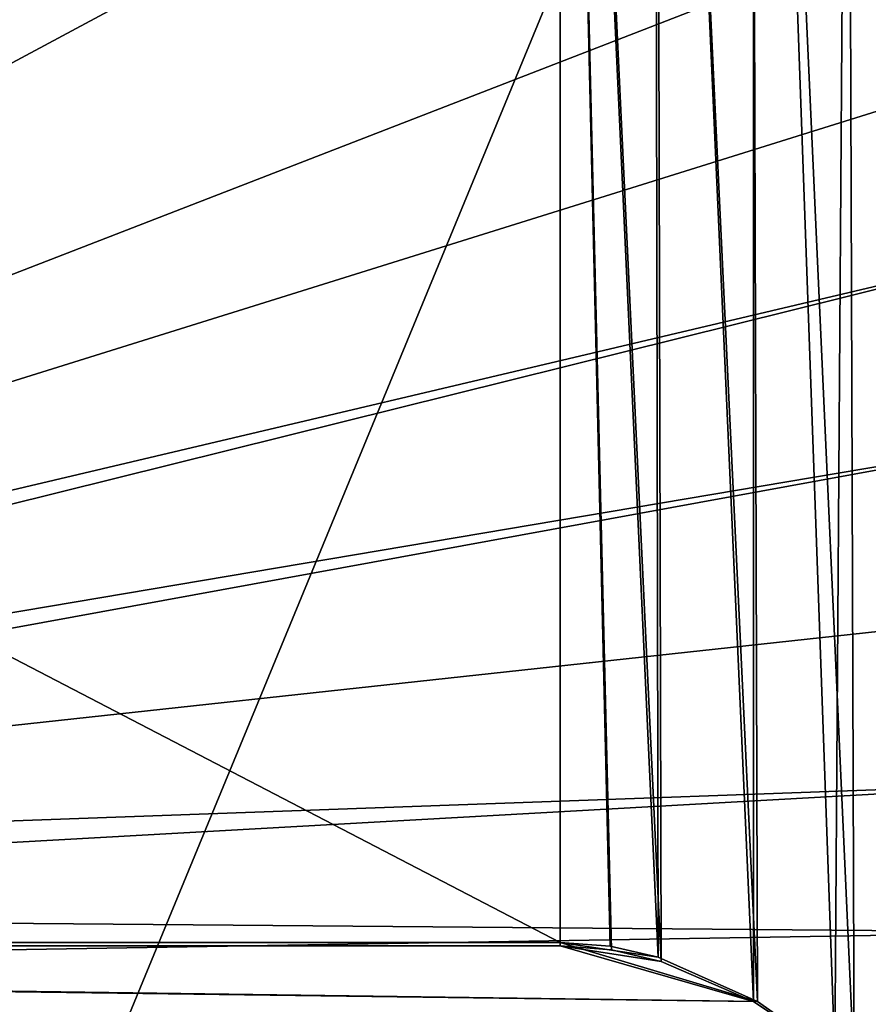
# Model space of a CAD drawing. Header units: metres. Extents: x -1204 to 0, y -809 to 0.
# Tile 61 of 118: x -295 to -120, y -643 to -440. Entities that reach past the tile are written whole.
import ezdxf

# ---------------------------------------------------------------- set-up
doc = ezdxf.new("R2010")
doc.units = ezdxf.units.M

msp = doc.modelspace()

# ---------------------------------------------------------------- linework, layer by layer
at = {"layer": 'Object 2'}
for points in [[(-10, -10, 90), (-602.021179, -625.846375, 90), (-1194.042358, -10, 90)], [(-594.006104, -626.560364, 90), (-602.021179, -625.846375, 90), (-10, -10, 90)], [(-585.781799, -628.854126, 90), (-594.006104, -626.560364, 90), (-10, -10, 90)], [(-577.802734, -632.855408, 90), (-585.781799, -628.854126, 90), (-10, -10, 90)], [(-10, -10, 90), (-570.615173, -638.481506, 90), (-577.802734, -632.855408, 90)], [(-317.021149, -753.244812, 90), (-570.615173, -638.481506, 90), (-10, -10, 90)], [(-10.00001, -794.032166, 90), (-317.021149, -753.244812, 90), (-10, -10, 90)], [(-590.164673, -606.131226, 109.443001), (-64.054756, -324.029175, 114.367111), (-482.169464, -87.233986, 118.500389)], [(-124.233406, -174.847061, 2154.330078), (-105.675911, -158.404175, 2143.369385), (-103.796791, -673.898865, 2142.01416)], [(-123.25322, -173.710876, 2157.059326), (-95.772575, -682.355713, 2139.433594), (-104.353539, -157.1064, 2145.990723)], [(-143.272018, -185.350677, 2164.818359), (-126.551804, -653.60022, 2158.592529), (-123.25322, -173.710876, 2157.059326)], [(-126.551804, -653.60022, 2158.592529), (-111.60688, -666.264221, 2150.734375), (-123.25322, -173.710876, 2157.059326)], [(-123.25322, -173.710876, 2157.059326), (-111.60688, -666.264221, 2150.734375), (-95.772575, -682.355713, 2139.433594)], [(-143.916412, -186.378464, 2162.016846), (-124.233406, -174.847061, 2154.330078), (-122.592972, -656.436829, 2153.520508)], [(-124.233406, -174.847061, 2154.330078), (-103.796791, -673.898865, 2142.01416), (-122.592972, -656.436829, 2153.520508)], [(-163.845596, -193.000259, 2166.430908), (-143.916412, -186.378464, 2162.016846), (-142.549454, -642.371338, 2161.595947)], [(-163.528366, -192.034424, 2169.273682), (-143.377243, -642.414612, 2164.849854), (-143.272018, -185.350677, 2164.818359)], [(-143.916412, -186.378464, 2162.016846), (-122.592972, -656.436829, 2153.520508), (-142.549454, -642.371338, 2161.595947)], [(-143.377243, -642.414612, 2164.849854), (-126.551804, -653.60022, 2158.592529), (-143.272018, -185.350677, 2164.818359)], [(-183.248077, -194.133835, 2170.673096), (-162.388306, -634.118774, 2169.106201), (-163.528366, -192.034424, 2169.273682)], [(-183.248077, -195.079742, 2167.817139), (-163.845596, -193.000259, 2166.430908), (-163.004745, -633.269409, 2166.307373)], [(-163.845596, -193.000259, 2166.430908), (-142.549454, -642.371338, 2161.595947), (-163.004745, -633.269409, 2166.307373)], [(-162.388306, -634.118774, 2169.106201), (-143.377243, -642.414612, 2164.849854), (-163.528366, -192.034424, 2169.273682)], [(-1020.79425, -194.133835, 2170.673096), (-1020.79425, -630.900635, 2170.673096), (-183.248077, -194.133835, 2170.673096)], [(-1020.79425, -630.900635, 2170.673096), (-183.248077, -630.900635, 2170.673096), (-183.248077, -194.133835, 2170.673096)], [(-183.248077, -630.900635, 2170.673096), (-172.668091, -631.733887, 2170.271973), (-183.248077, -194.133835, 2170.673096)], [(-172.668091, -631.733887, 2170.271973), (-162.388306, -634.118774, 2169.106201), (-183.248077, -194.133835, 2170.673096)], [(-183.248077, -195.079742, 2167.817139), (-183.248077, -630.185547, 2167.817139), (-1020.79425, -195.079742, 2167.817139)], [(-183.248077, -630.185547, 2167.817139), (-1020.79425, -630.185547, 2167.817139), (-1020.79425, -195.079742, 2167.817139)], [(-183.248077, -630.185547, 2167.817139), (-183.248077, -195.079742, 2167.817139), (-172.982986, -630.983398, 2167.430664)], [(-183.248077, -195.079742, 2167.817139), (-163.004745, -633.269409, 2166.307373), (-172.982986, -630.983398, 2167.430664)], [(-63.314919, -401.999695, 113.006126), (-64.054756, -324.029175, 114.367111), (-590.164673, -606.131226, 109.443001)], [(-64.040398, -441.863129, 112.31031), (-63.314919, -401.999695, 113.006126), (-590.164673, -606.131226, 109.443001)], [(-65.57164, -482.425049, 111.602303), (-64.040398, -441.863129, 112.31031), (-590.164673, -606.131226, 109.443001)], [(-578.037842, -609.617432, 109.382149), (-65.57164, -482.425049, 111.602303), (-590.164673, -606.131226, 109.443001)], [(-67.95475, -523.60675, 110.883469), (-65.57164, -482.425049, 111.602303), (-578.037842, -609.617432, 109.382149)], [(-567.647339, -614.846802, 109.290871), (-67.95475, -523.60675, 110.883469), (-578.037842, -609.617432, 109.382149)], [(-70.832695, -560.946899, 110.231697), (-67.95475, -523.60675, 110.883469), (-567.647339, -614.846802, 109.290871)], [(-74.251625, -597.10199, 109.600609), (-70.832695, -560.946899, 110.231697), (-567.647339, -614.846802, 109.290871)], [(-74.251625, -597.10199, 109.600609), (-567.647339, -614.846802, 109.290871), (-555.948364, -624.124634, 109.128922)], [(-77.662125, -628.109131, 109.059372), (-74.251625, -597.10199, 109.600609), (-555.948364, -624.124634, 109.128922)], [(-77.662125, -628.109131, 109.059372), (-555.948364, -624.124634, 109.128922), (-546.669189, -635.821777, 108.924751)], [(-200.645569, -721.325989, 107.432266), (-77.662125, -628.109131, 109.059372), (-546.669189, -635.821777, 108.924751)], [(-80.863853, -654.029541, 108.606934), (-77.662125, -628.109131, 109.059372), (-200.645569, -721.325989, 107.432266)], [(-1061.49292, -642.371338, 2161.595947), (-1020.79425, -630.185547, 2167.817139), (-122.592972, -656.436829, 2153.520508)], [(-1020.79425, -630.900635, 2170.673096), (-1060.665039, -642.414612, 2164.849854), (-111.60688, -666.264221, 2150.734375)], [(-122.592972, -656.436829, 2153.520508), (-1020.79425, -630.185547, 2167.817139), (-142.549454, -642.371338, 2161.595947)], [(-1020.79425, -630.185547, 2167.817139), (-183.248077, -630.185547, 2167.817139), (-142.549454, -642.371338, 2161.595947)], [(-111.60688, -666.264221, 2150.734375), (-126.551804, -653.60022, 2158.592529), (-1020.79425, -630.900635, 2170.673096)], [(-126.551804, -653.60022, 2158.592529), (-143.377243, -642.414612, 2164.849854), (-1020.79425, -630.900635, 2170.673096)], [(-1020.79425, -630.900635, 2170.673096), (-143.377243, -642.414612, 2164.849854), (-183.248077, -630.900635, 2170.673096)], [(-142.549454, -642.371338, 2161.595947), (-183.248077, -630.185547, 2167.817139), (-163.004745, -633.269409, 2166.307373)], [(-183.248077, -630.185547, 2167.817139), (-172.982986, -630.983398, 2167.430664), (-163.004745, -633.269409, 2166.307373)], [(-143.377243, -642.414612, 2164.849854), (-162.388306, -634.118774, 2169.106201), (-183.248077, -630.900635, 2170.673096)], [(-183.248077, -630.900635, 2170.673096), (-162.388306, -634.118774, 2169.106201), (-172.668091, -631.733887, 2170.271973)], [(-200.645569, -721.325989, 107.432266), (-546.669189, -635.821777, 108.924751), (-541.438965, -646.210693, 108.743408)], [(-1081.449341, -656.436829, 2153.520508), (-1061.49292, -642.371338, 2161.595947), (-122.592972, -656.436829, 2153.520508)], [(-1060.665039, -642.414612, 2164.849854), (-1077.490479, -653.60022, 2158.592529), (-111.60688, -666.264221, 2150.734375)]]:
    msp.add_3dface(points, dxfattribs=at)

doc.saveas('drawing.dxf')
